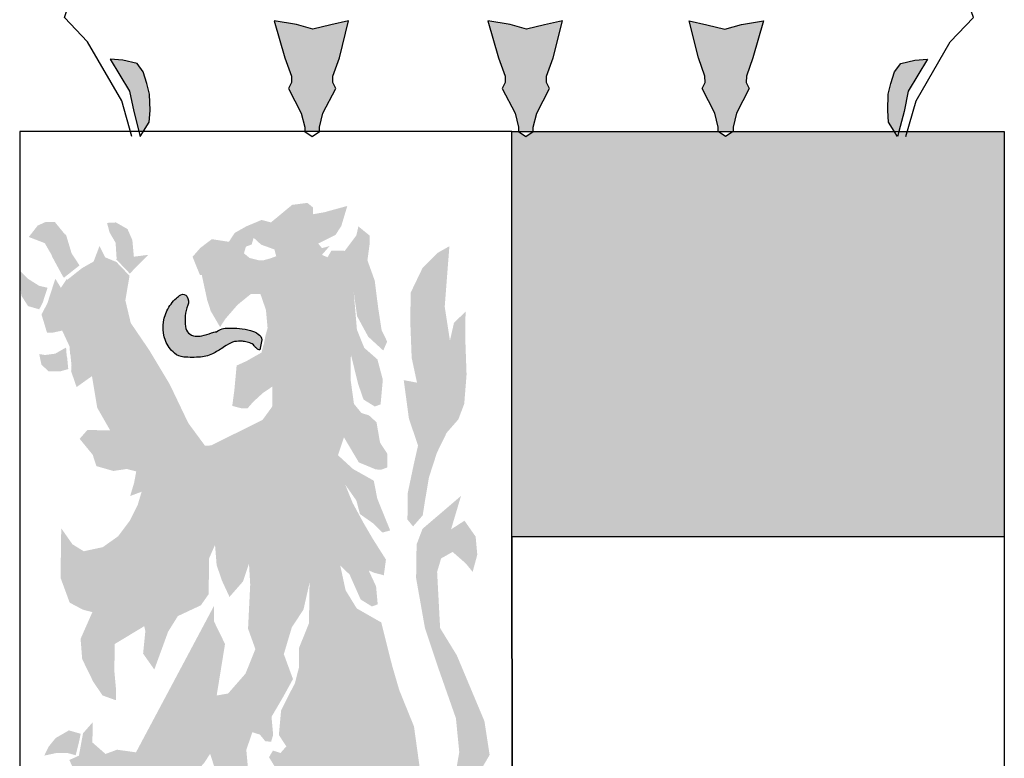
# Model space of a CAD drawing. Extents: x 0 to 182, y 0 to 263.
# Tile 4 of 249: x 66 to 79, y 120 to 130. Entities that reach past the tile are written whole.
import ezdxf

# ---------------------------------------------------------------- set-up
doc = ezdxf.new("R2010")
doc.units = 0
doc.header["$LTSCALE"] = 10
doc.linetypes.add('AUSGEZOGEN', pattern=[0])
doc.layers.get('0').update_dxf_attribs({"linetype": 'CONTINUOUS'})
for name, color, linetype in [('W_013', 8, 'CONTINUOUS'), ('W_ROT', 10, 'CONTINUOUS'), ('W_SCHWARZ', 1, 'CONTINUOUS')]:
    doc.layers.add(name, color=color, linetype=linetype)

# ---------------------------------------------------------------- blocks, each defined once
blk = doc.blocks.new('SZBG_SW2')
at = {"layer": 'W_013'}
h = blk.add_hatch(color=256, dxfattribs=at)
h.paths.add_polyline_path([(-0.2893667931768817, 1.04677686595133), (-0.2942155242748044, 1.053505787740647), (-0.3052596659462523, 1.055928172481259), (-0.3152541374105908, 1.056939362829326), (-0.3001415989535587, 1.031704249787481), (-0.2968404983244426, 1.015704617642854), (-0.2927636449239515, 0.999999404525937), (-0.2893924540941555, 0.9999994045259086), (-0.2847342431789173, 1.007275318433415), (-0.2840366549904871, 1.016685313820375), (-0.2843854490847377, 1.029406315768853), (-0.286478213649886, 1.037770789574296)])
h.paths.add_polyline_path([(-0.135458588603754, 1.057922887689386), (-0.1281845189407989, 1.086996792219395), (-0.1420696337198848, 1.083843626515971), (-0.1562703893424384, 1.080375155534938), (-0.169208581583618, 1.084159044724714), (-0.1865651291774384, 1.086996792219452), (-0.1781827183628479, 1.057922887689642), (-0.1730898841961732, 1.043463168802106), (-0.1730107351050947, 1.038613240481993), (-0.1753497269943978, 1.033725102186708), (-0.1653196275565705, 1.01450279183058), (-0.1625985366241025, 1.003400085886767), (-0.1626558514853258, 0.999999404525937), (-0.1509854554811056, 0.9999994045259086), (-0.1510427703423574, 1.003400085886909), (-0.1483216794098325, 1.014502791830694), (-0.1382915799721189, 1.033725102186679), (-0.1406305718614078, 1.038613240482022), (-0.1405514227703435, 1.043463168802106)])
h.paths.add_polyline_path([(0.03223605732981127, 1.057922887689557), (0.03951012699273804, 1.086996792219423), (0.02562501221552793, 1.083843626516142), (0.01142425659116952, 1.080375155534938), (-0.001513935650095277, 1.084159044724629), (-0.01887048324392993, 1.086996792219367), (-0.01048807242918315, 1.057922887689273), (-0.005395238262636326, 1.043463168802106), (-0.00531608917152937, 1.038613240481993), (-0.00765508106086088, 1.033725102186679), (0.002375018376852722, 1.014502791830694), (0.005096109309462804, 1.003400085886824), (0.005038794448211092, 0.999999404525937), (0.0167091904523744, 0.9999994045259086), (0.01665187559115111, 1.003400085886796), (0.01937296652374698, 1.014502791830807), (0.02940306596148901, 1.033725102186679), (0.02706407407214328, 1.038613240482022), (0.02714322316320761, 1.043463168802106)])
h.paths.add_polyline_path([(0.1890135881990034, 1.057922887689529), (0.1973959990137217, 1.086996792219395), (0.1800394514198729, 1.084159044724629), (0.1671012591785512, 1.080375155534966), (0.1529005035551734, 1.083843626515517), (0.1390153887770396, 1.086996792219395), (0.1462894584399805, 1.057922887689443), (0.1513822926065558, 1.043463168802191), (0.1514614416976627, 1.03861324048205), (0.1491224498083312, 1.033725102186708), (0.1591525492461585, 1.01450279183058), (0.1618736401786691, 1.003400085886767), (0.1618163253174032, 0.9999994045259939), (0.1734867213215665, 0.9999994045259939), (0.173429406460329, 1.003400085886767), (0.1761504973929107, 1.014502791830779), (0.1861805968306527, 1.033725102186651), (0.1838416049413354, 1.038613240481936), (0.1839207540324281, 1.043463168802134)])
h.paths.add_polyline_path([(0.3109724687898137, 1.031704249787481), (0.3260850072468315, 1.056939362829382), (0.3160905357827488, 1.055928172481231), (0.3050463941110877, 1.053505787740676), (0.3001976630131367, 1.046776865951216), (0.2973090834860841, 1.03777078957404), (0.2952163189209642, 1.029406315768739), (0.2948675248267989, 1.016685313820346), (0.2955651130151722, 1.007275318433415), (0.3002233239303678, 0.9999994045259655), (0.3035945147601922, 0.9999994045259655), (0.307671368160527, 1.015704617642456)])
for points in [[(0.3863075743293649, 0.9999994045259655), (0.303594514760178, 0.9999994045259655), (0.3026219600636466, 0.9962528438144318), (0.3002233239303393, 0.9999994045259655), (0.1734867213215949, 0.9999994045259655), (0.167651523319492, 0.9962528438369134), (0.1618163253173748, 0.9999994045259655), (0.0167091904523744, 0.9999994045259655), (0.01087399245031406, 0.9962528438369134), (0.005038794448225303, 0.9999994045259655), (0, 0.9999994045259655), (-6.551204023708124e-12, 0.6824132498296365), (0.3863075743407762, 0.6824132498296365)], [(-0.2991605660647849, 0.8498585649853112), (-0.3033813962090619, 0.8675739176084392), (-0.3001179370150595, 0.8869049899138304), (-0.3097748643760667, 0.8970281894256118), (-0.3098142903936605, 0.897017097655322), (-0.3098179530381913, 0.8970733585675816), (-0.3104071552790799, 0.8976910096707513), (-0.3193073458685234, 0.9013968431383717), (-0.3236575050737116, 0.9102991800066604), (-0.3283083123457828, 0.8980502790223), (-0.337332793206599, 0.8929411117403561), (-0.3490227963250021, 0.8836868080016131), (-0.3493923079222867, 0.8843662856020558), (-0.3539675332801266, 0.8774051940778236), (-0.3583428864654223, 0.8845469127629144), (-0.3645876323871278, 0.8652753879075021), (-0.3671209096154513, 0.8604715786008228), (-0.3691880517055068, 0.8565516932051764), (-0.364915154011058, 0.8423595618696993), (-0.3604407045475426, 0.8422682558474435), (-0.3529564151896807, 0.8438819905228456), (-0.3471685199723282, 0.8314246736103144), (-0.3468332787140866, 0.8260559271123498), (-0.3464614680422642, 0.8247379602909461), (-0.345634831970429, 0.816272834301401), (-0.3459558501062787, 0.8120042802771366), (-0.3416594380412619, 0.7995767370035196), (-0.3295982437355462, 0.8081515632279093), (-0.2845463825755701, 0.8284056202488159)], [(-0.04212326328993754, 0.7741757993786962), (-0.03747077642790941, 0.7864247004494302), (-0.03565177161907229, 0.8093107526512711), (-0.03671327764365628, 0.8393067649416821), (-0.03643446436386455, 0.8586973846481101), (-0.04551101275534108, 0.8500630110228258), (-0.04869553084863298, 0.8360197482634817), (-0.05279039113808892, 0.8625520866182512), (-0.04912382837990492, 0.9100848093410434), (-0.05814998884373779, 0.9049756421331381), (-0.07025989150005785, 0.8928775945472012), (-0.07948760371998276, 0.8736676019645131), (-0.0798151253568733, 0.850749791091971), (-0.07872842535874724, 0.8225183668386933), (-0.07453614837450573, 0.8030364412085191), (-0.08494965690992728, 0.8050094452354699), (-0.08090518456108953, 0.7749519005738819), (-0.07375009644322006, 0.7536498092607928), (-0.07693461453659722, 0.7396065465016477), (-0.08174162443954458, 0.7167820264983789), (-0.08204227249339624, 0.6956288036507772), (-0.07764508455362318, 0.6902496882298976), (-0.07006001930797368, 0.6989158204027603), (-0.0684173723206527, 0.7094616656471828), (-0.06515559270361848, 0.7287927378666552), (-0.05890916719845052, 0.748062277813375), (-0.05122668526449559, 0.7637768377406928)], [(-0.2685196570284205, 0.8016350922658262), (-0.2845463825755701, 0.8284056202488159), (-0.3295982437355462, 0.8081515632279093), (-0.3254781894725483, 0.7833818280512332), (-0.315289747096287, 0.7655453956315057), (-0.3227488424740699, 0.7656942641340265), (-0.3331892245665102, 0.7659026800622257), (-0.3392576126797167, 0.758973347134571), (-0.3289935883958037, 0.7464247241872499), (-0.326136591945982, 0.7375501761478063), (-0.3127619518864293, 0.7337550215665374), (-0.302294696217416, 0.735309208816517), (-0.294862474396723, 0.7333957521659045), (-0.2964782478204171, 0.7246125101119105), (-0.2996157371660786, 0.7140964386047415), (-0.2906147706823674, 0.7174410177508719), (-0.2408600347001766, 0.753473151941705), (-0.2540314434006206, 0.7713691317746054)], [(-0.3090198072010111, 0.68254623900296), (-0.3210810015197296, 0.6739714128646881), (-0.3360445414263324, 0.6707439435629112), (-0.3449195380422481, 0.6762123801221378), (-0.3536954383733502, 0.6887312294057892), (-0.354248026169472, 0.6499499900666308), (-0.3470694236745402, 0.6304105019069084), (-0.3367063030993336, 0.624912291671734), (-0.3292724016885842, 0.6230008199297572), (-0.3385269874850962, 0.6020282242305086), (-0.3372588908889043, 0.5861330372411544), (-0.3285652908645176, 0.5683263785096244), (-0.3212573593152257, 0.5575999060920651), (-0.3108690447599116, 0.5538662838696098), (-0.3107413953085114, 0.5626792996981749), (-0.3120296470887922, 0.5768118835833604), (-0.3117256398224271, 0.5979651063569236), (-0.2885572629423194, 0.6119748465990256), (-0.287709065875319, 0.6080623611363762), (-0.2894541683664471, 0.5904641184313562), (-0.2806816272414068, 0.5779452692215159), (-0.2698095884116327, 0.6077030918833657), (-0.2621758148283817, 0.6198924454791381), (-0.2441486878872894, 0.6283461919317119), (-0.2380551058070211, 0.637042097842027), (-0.237903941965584, 0.6476197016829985), (-0.237652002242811, 0.6652457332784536), (-0.2330247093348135, 0.6757340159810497), (-0.2408600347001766, 0.753473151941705), (-0.2906147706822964, 0.7174410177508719), (-0.2937522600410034, 0.7069269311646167), (-0.299894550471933, 0.6947058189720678)], [(-0.07150279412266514, 0.4944062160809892), (-0.07691277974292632, 0.5333065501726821), (-0.08843986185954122, 0.5617503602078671), (-0.094128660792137, 0.5812600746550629), (-0.1025988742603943, 0.6149301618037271), (-0.1218353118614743, 0.6258968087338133), (-0.1305843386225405, 0.6401762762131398), (-0.1347816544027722, 0.6596582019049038), (-0.1588486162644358, 0.6460337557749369), (-0.1593037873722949, 0.6143049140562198), (-0.1670400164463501, 0.5950631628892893), (-0.1672701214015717, 0.5791977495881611), (-0.1704294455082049, 0.5669190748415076), (-0.1750298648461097, 0.5581953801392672), (-0.1811721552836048, 0.5459762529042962), (-0.1829441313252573, 0.5266154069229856), (-0.177104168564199, 0.5176832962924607), (-0.1816541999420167, 0.512484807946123), (-0.1875949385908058, 0.5143665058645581), (-0.1906551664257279, 0.5091382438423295), (-0.1862831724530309, 0.5019965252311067), (-0.1685583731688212, 0.489299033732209), (-0.1463624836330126, 0.4765102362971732), (-0.131573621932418, 0.4673974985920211), (-0.1242908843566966, 0.4549104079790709), (-0.1154931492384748, 0.4441541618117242), (-0.1079853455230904, 0.4475285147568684), (-0.108035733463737, 0.4440052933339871), (-0.1140772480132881, 0.4388365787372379), (-0.1307388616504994, 0.4215360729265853), (-0.1413824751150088, 0.4076436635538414), (-0.1536435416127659, 0.3849680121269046), (-0.1539475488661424, 0.3638147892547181), (-0.1481075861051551, 0.3548806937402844), (-0.1527080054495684, 0.3461569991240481), (-0.1572613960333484, 0.3409585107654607), (-0.1619105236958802, 0.3287096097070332), (-0.1605970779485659, 0.3163396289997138), (-0.1711130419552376, 0.3112602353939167), (-0.1593323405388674, 0.3004444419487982), (-0.1534671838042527, 0.2932749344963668), (-0.1505849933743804, 0.2861629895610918), (-0.1508906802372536, 0.2650117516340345), (-0.1525602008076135, 0.2527013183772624), (-0.1449734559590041, 0.2613654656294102), (-0.1388311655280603, 0.2735865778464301), (-0.1342021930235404, 0.2840708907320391), (-0.1325091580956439, 0.2981439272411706), (-0.1368324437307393, 0.3088088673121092), (-0.1337722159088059, 0.3140391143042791), (-0.1278314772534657, 0.3121574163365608), (-0.121890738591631, 0.3102737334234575), (-0.1218386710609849, 0.3137989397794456), (-0.1231571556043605, 0.3261689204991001), (-0.1230295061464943, 0.3349819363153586), (-0.127426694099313, 0.3403610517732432), (-0.1273024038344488, 0.3491760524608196), (-0.1184022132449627, 0.3454682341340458), (-0.1151908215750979, 0.3612741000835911), (-0.1193125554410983, 0.3860418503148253), (-0.1103619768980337, 0.3858632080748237), (-0.1077082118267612, 0.3628878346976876), (-0.1123842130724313, 0.3488763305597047), (-0.1111211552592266, 0.3329811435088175), (-0.1067222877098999, 0.3276040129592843), (-0.1127638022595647, 0.3224333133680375), (-0.1159768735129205, 0.3066294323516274), (-0.110110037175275, 0.2994579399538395), (-0.1176447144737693, 0.2943189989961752), (-0.1265432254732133, 0.2980248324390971), (-0.1282362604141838, 0.2839517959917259), (-0.1284411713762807, 0.2698509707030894), (-0.1270471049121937, 0.2627687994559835), (-0.1166839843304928, 0.2572725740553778), (-0.1062436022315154, 0.2570621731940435), (-0.09579986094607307, 0.2568537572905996), (-0.08824166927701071, 0.2637553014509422), (-0.08075905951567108, 0.2653690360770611), (-0.0795463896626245, 0.2459486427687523), (-0.07962197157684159, 0.2406608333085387), (-0.08409642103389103, 0.2407501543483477), (-0.09324687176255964, 0.2268279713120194), (-0.1008823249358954, 0.2146366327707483), (-0.1070027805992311, 0.2041801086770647), (-0.1056355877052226, 0.1953373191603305), (-0.1177202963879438, 0.1849998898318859), (-0.1298553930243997, 0.171137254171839), (-0.1300334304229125, 0.1587970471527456), (-0.1376184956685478, 0.1501328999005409), (-0.145050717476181, 0.1520463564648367), (-0.1464145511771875, 0.1608891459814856), (-0.1552660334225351, 0.1681201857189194), (-0.1598395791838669, 0.1611590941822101), (-0.160672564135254, 0.1592712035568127), (-0.1651915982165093, 0.1507176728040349), (-0.1675002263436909, 0.1472051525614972), (-0.1705067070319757, 0.145502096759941), (-0.1690672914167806, 0.141947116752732), (-0.1571874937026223, 0.13818372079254), (-0.1562249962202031, 0.1332881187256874), (-0.1548439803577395, 0.1263501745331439), (-0.1470494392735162, 0.1168200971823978), (-0.1425985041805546, 0.1149661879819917), (-0.1394895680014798, 0.1237216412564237), (-0.1349630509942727, 0.1271575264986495), (-0.1333976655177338, 0.1324155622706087), (-0.1274317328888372, 0.1322964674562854), (-0.127507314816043, 0.1270086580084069), (-0.1320808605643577, 0.1200475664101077), (-0.1321564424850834, 0.1147577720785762), (-0.1277340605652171, 0.1111432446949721), (-0.1187330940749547, 0.1144898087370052), (-0.1111497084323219, 0.1231539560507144), (-0.1021470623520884, 0.1264985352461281), (-0.1050561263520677, 0.131847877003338), (-0.1034621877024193, 0.1388685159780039), (-0.1034386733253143, 0.1406311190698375), (-0.09888696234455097, 0.1458296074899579), (-0.09145306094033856, 0.1439181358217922), (-0.09153032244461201, 0.1386283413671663), (-0.09309906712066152, 0.1333703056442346), (-0.0872087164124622, 0.1279634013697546), (-0.0826318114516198, 0.1349244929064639), (-0.07658693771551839, 0.1400932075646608), (-0.07206377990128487, 0.1435290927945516), (-0.06902874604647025, 0.1469947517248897), (-0.06892797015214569, 0.1540471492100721), (-0.07186054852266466, 0.1576319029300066), (-0.0747679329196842, 0.1629792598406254), (-0.0746419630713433, 0.1717922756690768), (-0.06394628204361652, 0.1892118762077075), (-0.06071137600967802, 0.2067783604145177), (-0.05653925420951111, 0.1855358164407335), (-0.05064890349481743, 0.1801269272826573), (-0.04319148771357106, 0.179978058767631), (-0.04293786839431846, 0.1976060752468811), (-0.04860147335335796, 0.2188783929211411), (-0.04382301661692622, 0.2399422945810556), (-0.03648989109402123, 0.2309784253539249), (-0.0348220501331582, 0.2432888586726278), (-0.03459362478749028, 0.2591542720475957), (-0.03292578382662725, 0.2714627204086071), (-0.02680868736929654, 0.2819192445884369), (-0.02364768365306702, 0.2941999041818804), (-0.02642909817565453, 0.3083602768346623), (-0.03537799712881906, 0.3085389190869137), (-0.04432689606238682, 0.3087195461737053), (-0.05469169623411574, 0.314215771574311), (-0.06349279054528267, 0.3249720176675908), (-0.06311152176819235, 0.3514150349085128), (-0.05689364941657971, 0.3689219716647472), (-0.05062370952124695, 0.389954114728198), (-0.04733505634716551, 0.4110477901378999), (-0.04847214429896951, 0.4357579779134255), (-0.05127875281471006, 0.4481557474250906), (-0.03916717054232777, 0.4602557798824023), (-0.025466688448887, 0.4793784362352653), (-0.02367119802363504, 0.500501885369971), (-0.01755242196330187, 0.5109564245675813), (-0.02164728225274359, 0.53748876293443), (-0.04328722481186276, 0.5890568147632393), (-0.05640824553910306, 0.6104780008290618), (-0.05875968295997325, 0.6546065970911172), (-0.05562387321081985, 0.6651246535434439), (-0.04659939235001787, 0.6702338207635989), (-0.03628498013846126, 0.6612104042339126), (-0.03086901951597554, 0.654591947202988), (-0.02723362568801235, 0.6680821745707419), (-0.02852187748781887, 0.6822127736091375), (-0.03729609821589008, 0.6947316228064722), (-0.04783557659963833, 0.6878916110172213), (-0.04000025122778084, 0.7141817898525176), (-0.07021286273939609, 0.6883382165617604), (-0.07486367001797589, 0.6760893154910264), (-0.0752432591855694, 0.6496482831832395), (-0.06834179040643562, 0.6107181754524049), (-0.05832970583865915, 0.5805415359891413), (-0.04399601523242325, 0.5396999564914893), (-0.04139263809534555, 0.5131973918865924), (-0.04465441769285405, 0.4938683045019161), (-0.05823228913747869, 0.483560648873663)], [(-0.1790491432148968, 0.5900135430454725), (-0.1727792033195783, 0.6110476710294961), (-0.1636270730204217, 0.6249698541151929), (-0.1588486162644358, 0.6460337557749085), (-0.2063795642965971, 0.6610932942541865), (-0.205417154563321, 0.6446998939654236), (-0.207111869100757, 0.6099738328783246), (-0.2013726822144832, 0.5939893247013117), (-0.2091105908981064, 0.574747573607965), (-0.2227623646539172, 0.5591521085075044), (-0.2037997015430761, 0.5287968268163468), (-0.1978606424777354, 0.5269151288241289), (-0.1934600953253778, 0.5215360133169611), (-0.1889839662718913, 0.5214466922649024), (-0.1874185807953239, 0.5267047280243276), (-0.1887068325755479, 0.5408373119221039), (-0.1795311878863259, 0.5565220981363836), (-0.1718705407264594, 0.5704740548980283)], [(-0.2368693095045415, 0.5118278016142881), (-0.2340123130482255, 0.5029532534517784), (-0.2311553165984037, 0.494080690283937), (-0.2281219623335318, 0.4975463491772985), (-0.2250902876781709, 0.5010120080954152), (-0.2206124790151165, 0.5009226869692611), (-0.2162656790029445, 0.4920183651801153), (-0.2073923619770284, 0.4865499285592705), (-0.2071874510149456, 0.5006527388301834), (-0.2084807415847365, 0.5147853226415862), (-0.2037997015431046, 0.5287968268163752), (-0.222762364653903, 0.5591521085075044), (-0.2317364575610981, 0.5575701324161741), (-0.2251877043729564, 0.5979928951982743), (-0.233884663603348, 0.6157995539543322), (-0.2337066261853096, 0.628137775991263), (-0.2950438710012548, 0.5129929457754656), (-0.3099335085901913, 0.5150552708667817), (-0.3189327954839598, 0.5117087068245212), (-0.3292472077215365, 0.5207321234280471), (-0.3290187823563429, 0.5365975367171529), (-0.3366021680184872, 0.5279314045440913), (-0.3373848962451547, 0.5236853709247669), (-0.3398404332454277, 0.5103649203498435), (-0.3473499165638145, 0.5069885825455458), (-0.3357724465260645, 0.4820719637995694), (-0.3434314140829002, 0.4681180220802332), (-0.3392136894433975, 0.4609057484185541), (-0.3317766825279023, 0.4484892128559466), (-0.3286660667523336, 0.4572426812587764), (-0.3270486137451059, 0.4660279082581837), (-0.3239648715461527, 0.4730187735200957), (-0.3208542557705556, 0.4817722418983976), (-0.3150663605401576, 0.4693129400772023), (-0.3197154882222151, 0.4570640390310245), (-0.3213614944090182, 0.4465181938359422), (-0.3169643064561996, 0.4411390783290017), (-0.3154207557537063, 0.4446345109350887), (-0.3147554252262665, 0.4450107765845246), (-0.3064197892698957, 0.4479810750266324), (-0.3019436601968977, 0.4478917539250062), (-0.2974944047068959, 0.4460398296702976), (-0.297420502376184, 0.4513276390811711), (-0.2958013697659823, 0.4601108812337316), (-0.2971400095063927, 0.4707162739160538), (-0.2955460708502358, 0.4777388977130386), (-0.2895314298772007, 0.481145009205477), (-0.2867248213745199, 0.4687452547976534), (-0.2868507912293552, 0.4599302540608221), (-0.2824250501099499, 0.4563157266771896), (-0.2763835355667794, 0.4614864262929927), (-0.2673842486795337, 0.4648310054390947), (-0.2614166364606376, 0.4647119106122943), (-0.2612671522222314, 0.4752875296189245), (-0.2641476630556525, 0.4823994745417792), (-0.2595976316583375, 0.4875979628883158), (-0.2550727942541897, 0.4910318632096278), (-0.247511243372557, 0.4979334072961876), (-0.2414462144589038, 0.5048667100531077)]]:
    blk.add_hatch(color=256, dxfattribs=at).paths.add_polyline_path(points)
h = blk.add_hatch(color=256, dxfattribs=at)
h.paths.add_polyline_path([(-0.1365233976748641, 0.7460912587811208), (-0.131847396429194, 0.7601047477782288), (-0.1201926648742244, 0.7404739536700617), (-0.1068448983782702, 0.7349161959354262), (-0.1023687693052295, 0.7348288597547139), (-0.09786912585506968, 0.7365001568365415), (-0.09771628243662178, 0.747075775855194), (-0.1035562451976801, 0.7560098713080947), (-0.1063124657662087, 0.7719348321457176), (-0.1122044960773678, 0.7773417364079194), (-0.1181452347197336, 0.7792254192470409), (-0.1240103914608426, 0.7863969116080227), (-0.1267145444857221, 0.8058470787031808), (-0.1264357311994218, 0.8252376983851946), (-0.1208006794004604, 0.8022027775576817), (-0.1164992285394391, 0.7897712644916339), (-0.1076275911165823, 0.7843048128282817), (-0.103127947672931, 0.7859780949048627), (-0.1013576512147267, 0.805338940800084), (-0.1056036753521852, 0.8212916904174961), (-0.1159197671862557, 0.830315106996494), (-0.121682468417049, 0.844537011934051), (-0.1242354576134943, 0.8745627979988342), (-0.1215313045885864, 0.8551126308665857), (-0.1128091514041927, 0.8390685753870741), (-0.1010284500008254, 0.8282527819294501), (-0.09794134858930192, 0.8352456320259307), (-0.1022931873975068, 0.8441479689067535), (-0.1050225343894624, 0.8618355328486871), (-0.1077014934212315, 0.8830483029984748), (-0.1134390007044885, 0.8990328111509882), (-0.1117728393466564, 0.9113412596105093), (-0.1116703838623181, 0.9183916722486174), (-0.1205185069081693, 0.9256227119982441), (-0.1221124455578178, 0.9186020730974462), (-0.1312410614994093, 0.9064424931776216), (-0.1416797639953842, 0.9066509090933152), (-0.1447399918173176, 0.9014226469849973), (-0.1491892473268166, 0.9032765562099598), (-0.143120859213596, 0.9102058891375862), (-0.1491119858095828, 0.9085643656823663), (-0.152044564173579, 0.9121491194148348), (-0.1385187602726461, 0.9189315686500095), (-0.1339452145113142, 0.925892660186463), (-0.1292406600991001, 0.9416687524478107), (-0.1472157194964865, 0.9367382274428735), (-0.1561914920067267, 0.9351542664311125), (-0.1561159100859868, 0.940444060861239), (-0.160539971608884, 0.9440566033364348), (-0.172498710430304, 0.9425341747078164), (-0.1891082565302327, 0.9287628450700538), (-0.1965404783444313, 0.9306723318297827), (-0.2085496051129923, 0.9256227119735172), (-0.2175740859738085, 0.9205155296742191), (-0.2221509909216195, 0.9135544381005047), (-0.2355508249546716, 0.9155869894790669), (-0.2446021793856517, 0.9087152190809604), (-0.2506672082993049, 0.9017819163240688), (-0.2449028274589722, 0.8875619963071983), (-0.2434130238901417, 0.887532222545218), (-0.2392173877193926, 0.8680522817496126), (-0.2363587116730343, 0.8591777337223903), (-0.2290776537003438, 0.8466886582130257), (-0.2247325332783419, 0.8532972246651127), (-0.2154006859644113, 0.8640487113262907), (-0.2048309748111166, 0.8726533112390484), (-0.1973769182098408, 0.8725024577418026), (-0.1930788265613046, 0.8600749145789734), (-0.1917872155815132, 0.845940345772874), (-0.1933174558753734, 0.8403255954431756), (-0.1949261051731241, 0.832490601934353), (-0.194939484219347, 0.8324254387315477), (-0.1951028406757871, 0.8324795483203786), (-0.1965404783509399, 0.8266430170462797), (-0.2085747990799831, 0.8198288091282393), (-0.2160842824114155, 0.8164544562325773), (-0.21785457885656, 0.797093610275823), (-0.21952241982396, 0.7847851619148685), (-0.2120901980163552, 0.7828717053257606), (-0.2076140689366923, 0.7827823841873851), (-0.2030623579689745, 0.7879808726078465), (-0.1955041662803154, 0.794880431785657), (-0.194499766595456, 0.7955658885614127), (-0.18797116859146, 0.8000213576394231), (-0.1881995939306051, 0.7841559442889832), (-0.1958081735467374, 0.7737291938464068), (-0.236091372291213, 0.753810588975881), (-0.2408600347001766, 0.753473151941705), (-0.2330247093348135, 0.6757340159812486), (-0.2317582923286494, 0.6598388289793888), (-0.2274635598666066, 0.6474093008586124), (-0.2216739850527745, 0.6349499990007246), (-0.2110538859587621, 0.6470817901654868), (-0.2063795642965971, 0.6610932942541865), (-0.1588486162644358, 0.6460337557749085), (-0.1347816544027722, 0.6596582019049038), (-0.1274250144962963, 0.6524569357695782), (-0.1187549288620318, 0.6328876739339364), (-0.1098799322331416, 0.6274192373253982), (-0.1053802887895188, 0.629092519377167), (-0.1066685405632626, 0.6432251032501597), (-0.1124581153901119, 0.6556844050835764), (-0.108007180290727, 0.6538324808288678), (-0.1005766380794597, 0.6519190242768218), (-0.0989054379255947, 0.6642274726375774), (-0.1091207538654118, 0.6803013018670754), (-0.1164018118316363, 0.6927903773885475), (-0.1251239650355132, 0.7088344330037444), (-0.1308883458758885, 0.7230563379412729), (-0.1221124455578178, 0.7105374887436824), (-0.1192823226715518, 0.699902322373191), (-0.1089443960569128, 0.6926415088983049), (-0.1015860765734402, 0.6854402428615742), (-0.09559327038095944, 0.6870837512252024), (-0.1013576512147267, 0.7013056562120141), (-0.1056809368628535, 0.7119725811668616), (-0.1084623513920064, 0.726132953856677), (-0.1247410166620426, 0.7352774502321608)])
h.paths.add_polyline_path([(-0.1955041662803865, 0.8989137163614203), (-0.1984888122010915, 0.898975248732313), (-0.2059176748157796, 0.9008867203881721), (-0.2103434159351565, 0.9045012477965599), (-0.2087780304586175, 0.9097592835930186), (-0.2042783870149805, 0.9114325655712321), (-0.2027079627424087, 0.916692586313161), (-0.1968192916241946, 0.9112836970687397), (-0.1864276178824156, 0.9075500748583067), (-0.1850133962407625, 0.9022305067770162), (-0.1895130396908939, 0.9005572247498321)], flags=16)
h = blk.add_hatch(color=256, dxfattribs=at)
h.paths.add_polyline_path([(-0.2979014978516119, 0.9148996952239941), (-0.3017020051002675, 0.9235356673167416), (-0.3107648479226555, 0.9287172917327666), (-0.3177812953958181, 0.9283718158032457), (-0.3157347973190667, 0.9207721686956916), (-0.3110572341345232, 0.9128270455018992), (-0.3102315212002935, 0.9001434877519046), (-0.3108092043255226, 0.9000698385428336), (-0.3101840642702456, 0.8994145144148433), (-0.2998924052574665, 0.8886259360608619), (-0.2854364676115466, 0.903302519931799), (-0.2967090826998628, 0.9018672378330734)])
h.paths.add_polyline_path([(-0.3503086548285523, 0.9187808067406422), (-0.3587101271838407, 0.9290626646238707), (-0.3660189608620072, 0.9290626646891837), (-0.3721582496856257, 0.9262991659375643), (-0.3791745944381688, 0.9173177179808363), (-0.3666036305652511, 0.9124815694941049), (-0.3610490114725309, 0.9028092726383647), (-0.3583591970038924, 0.9043348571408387), (-0.3534606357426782, 0.9065352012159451)])
h.paths.add_polyline_path([(-0.3455750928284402, 0.9045071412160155), (-0.3501068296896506, 0.9195649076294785), (-0.3534606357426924, 0.9065352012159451), (-0.3583591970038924, 0.9043348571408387), (-0.3612760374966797, 0.9026805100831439), (-0.3552587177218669, 0.8916080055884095), (-0.3521722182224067, 0.8859323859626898), (-0.3517801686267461, 0.8865288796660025), (-0.351780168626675, 0.8852114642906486), (-0.3393771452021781, 0.8950302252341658)])
h.paths.add_polyline_path([(-0.36446169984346, 0.8775048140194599), (-0.3709888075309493, 0.8789739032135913), (-0.3797593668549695, 0.8845009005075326), (-0.3858986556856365, 0.8907188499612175), (-0.3861910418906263, 0.8831190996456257), (-0.3850215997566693, 0.8713741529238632), (-0.3797593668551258, 0.8630835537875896), (-0.3709821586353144, 0.8605802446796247), (-0.3682943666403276, 0.865677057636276)])
h.paths.add_polyline_path([(-0.3490626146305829, 0.822667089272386), (-0.3494571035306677, 0.8240654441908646), (-0.3498127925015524, 0.8297616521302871), (-0.3501418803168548, 0.8304699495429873), (-0.3584178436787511, 0.8257760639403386), (-0.3663112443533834, 0.8247397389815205), (-0.3709888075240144, 0.8254305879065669), (-0.3692347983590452, 0.8171399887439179), (-0.3636800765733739, 0.8119584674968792), (-0.35432495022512, 0.8119584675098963), (-0.3481855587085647, 0.8136856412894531)])
h = blk.add_hatch(color=256, dxfattribs=at)
edge = h.paths.add_edge_path()
edge.add_line((-0.1979071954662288, 0.8287500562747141), (-0.1983448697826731, 0.8288247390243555))
edge.add_arc((-0.1976192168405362, 0.8330773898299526), 0.004314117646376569, 221.4361466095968, 260.3165730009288, ccw=False)
edge.add_arc((0.1225340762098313, 1.092509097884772), 0.4163818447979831, 218.742329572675, 219.0441274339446, ccw=False)
edge.add_arc((-0.207532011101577, 0.8276756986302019), 0.00679701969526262, 38.74232957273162, 74.8523272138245)
edge.add_arc((-0.2302230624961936, 0.7438562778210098), 0.09363352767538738, 74.8523272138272, 77.51234479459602)
edge.add_arc((-0.2130017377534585, 0.8216159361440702), 0.01398970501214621, 77.512344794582, 89.67769643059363)
edge.add_arc((-0.2130699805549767, 0.8094845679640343), 0.02612126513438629, 89.67769643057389, 103.7352176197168)
edge.add_arc((-0.2058191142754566, 0.8032415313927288), 0.03436040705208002, 113.0494548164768, 125.3356892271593)
edge.add_arc((-0.268371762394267, 0.8914712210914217), 0.07379370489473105, 297.8612512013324, 305.335689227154, ccw=False)
edge.add_arc((-0.2467094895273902, 0.8504913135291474), 0.02744063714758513, 274.9656443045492, 297.8612512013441, ccw=False)
edge.add_arc((-0.2510018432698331, 0.8967595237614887), 0.07390722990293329, 264.85497750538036, 275.1759996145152, ccw=False)
edge.add_arc((-0.2564426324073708, 0.8363329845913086), 0.01323624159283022, 230.7606170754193, 264.854977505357, ccw=False)
edge.add_arc((-0.250031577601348, 0.8441826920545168), 0.02337130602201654, 200.465152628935, 230.7606170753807, ccw=False)
edge.add_arc((-0.2441061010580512, 0.8463940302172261), 0.02969596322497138, 154.1065558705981, 200.4651526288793, ccw=False)
edge.add_arc((-0.2409974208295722, 0.8448849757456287), 0.03315155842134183, 132.3273373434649, 154.1065558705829, ccw=False)
edge.add_arc((-0.2498159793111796, 0.8545671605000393), 0.0200553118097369, 120.1496490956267, 132.327337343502, ccw=False)
edge.add_arc((-0.2580884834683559, 0.8688095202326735), 0.003584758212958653, 33.07981566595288, 120.14964909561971, ccw=False)
edge.add_arc((-0.2613909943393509, 0.866658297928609), 0.007526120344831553, -22.85331640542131, 33.079815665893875, ccw=False)
edge.add_arc((-0.2309947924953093, 0.85384761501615), 0.02545937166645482, 157.1466835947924, 176.2691867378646)
edge.add_arc((-0.2073145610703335, 0.8523034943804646), 0.04918989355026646, 176.2691867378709, 186.0704249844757)
edge.add_arc((-0.2477600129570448, 0.8480022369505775), 0.008516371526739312, 186.0704249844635, 264.6644816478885)
edge.add_arc((-0.2468043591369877, 0.8582349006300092), 0.01879356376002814, 264.6644816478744, 280.4222314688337)
edge.add_arc((-0.2499436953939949, 0.8753024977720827), 0.03614747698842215, 280.4222314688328, 293.0375350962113)
edge.add_arc((-0.2311823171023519, 0.8311838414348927), 0.01179462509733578, 93.80997420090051, 113.0375350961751, ccw=False)
edge.add_arc((-0.2229400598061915, 0.8301584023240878), 0.01565741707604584, 88.49650314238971, 125.2024210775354, ccw=False)
edge.add_arc((-0.2199183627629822, 0.7893491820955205), 0.05652158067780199, 74.93277338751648, 92.6475827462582, ccw=False)
edge.add_arc((-0.2107480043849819, 0.8234135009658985), 0.0212444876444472, 56.76945146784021, 74.93277338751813, ccw=False)
edge.add_arc((-0.2025737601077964, 0.8358905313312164), 0.006328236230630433, 6.558867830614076, 56.769451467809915, ccw=False)
edge.add_line((-0.1962869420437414, 0.8366133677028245), (-0.1979047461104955, 0.8287310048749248))
edge.add_line((-0.1979047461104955, 0.8287310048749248), (-0.1979071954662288, 0.8287500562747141))
h = blk.add_hatch(color=256, dxfattribs=at)
h.paths.add_polyline_path([(-0.3581097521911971, 0.5242044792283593), (-0.3636958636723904, 0.517303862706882), (-0.3669968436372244, 0.5104032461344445), (-0.3573479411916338, 0.5125034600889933), (-0.3489687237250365, 0.5125034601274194), (-0.3423668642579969, 0.5107032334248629), (-0.3403355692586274, 0.5188040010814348), (-0.3391986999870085, 0.5236736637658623), (-0.3384829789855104, 0.5275562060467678), (-0.3476991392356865, 0.5302050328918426)])
h.paths.add_polyline_path([(-0.3423668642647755, 0.4449971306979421), (-0.3370346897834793, 0.4494975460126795), (-0.3410972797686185, 0.4584983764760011), (-0.3451599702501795, 0.4647990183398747), (-0.3507461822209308, 0.4575983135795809), (-0.354300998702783, 0.4476974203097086), (-0.3558245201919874, 0.4359963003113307), (-0.3535391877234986, 0.4272955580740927), (-0.3510000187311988, 0.4233951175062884), (-0.3474452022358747, 0.4344961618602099)])
h.paths.add_polyline_path([(-0.3030098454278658, 0.4335960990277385), (-0.3025020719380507, 0.4440970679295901), (-0.3085960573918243, 0.444097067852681), (-0.3139541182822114, 0.4425142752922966), (-0.3156928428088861, 0.4418678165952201), (-0.3146900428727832, 0.4317959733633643), (-0.3149439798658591, 0.4233951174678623), (-0.3159596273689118, 0.4167945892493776), (-0.3096117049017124, 0.4191947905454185), (-0.3032637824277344, 0.4257954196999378)])
h.paths.add_polyline_path([(-0.2769996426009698, 0.4472397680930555), (-0.2777324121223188, 0.4417557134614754), (-0.2779767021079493, 0.4368489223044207), (-0.2723584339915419, 0.4394466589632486), (-0.269182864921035, 0.4457966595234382), (-0.2667401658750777, 0.45272382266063), (-0.2672286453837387, 0.4613828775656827), (-0.2740632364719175, 0.4594276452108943), (-0.2781868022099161, 0.4568113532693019)])
at = {"layer": 'W_ROT', "flags": 128}
blk.add_lwpolyline([(-0.1979071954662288, 0.8287500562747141), (-0.1983448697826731, 0.8288247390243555, -0.1712943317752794), (-0.2008534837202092, 0.8302223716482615, -0.001316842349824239), (-0.2022305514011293, 0.8319294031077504, 0.1588764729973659), (-0.2057558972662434, 0.8342365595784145, 0.01160703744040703), (-0.2099767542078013, 0.8352746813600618, 0.05313127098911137), (-0.2129230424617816, 0.8356054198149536, 0.06141454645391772), (-0.2192720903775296, 0.8348588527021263, 0.05366022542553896), (-0.2256920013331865, 0.8312719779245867, -0.0326249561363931), (-0.2338856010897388, 0.8262315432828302, -0.1002346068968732), (-0.2443342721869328, 0.8231536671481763, -0.04506442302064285), (-0.2576296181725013, 0.8231500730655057, -0.1498719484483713), (-0.2648153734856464, 0.8260813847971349, -0.1329642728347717), (-0.2719278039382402, 0.8360112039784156, -0.2050822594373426), (-0.2708208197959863, 0.8593622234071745, -0.09531686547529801), (-0.2633205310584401, 0.8693942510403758, -0.05318525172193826), (-0.2598889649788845, 0.8719093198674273, -0.3993127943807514), (-0.2550847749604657, 0.8707661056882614, -0.2490181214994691), (-0.2544556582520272, 0.8637353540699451, 0.08363182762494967), (-0.2564002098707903, 0.8555042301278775, 0.04279206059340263), (-0.2562286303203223, 0.847101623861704, 0.3570383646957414), (-0.2485519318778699, 0.8395227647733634, 0.06886470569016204), (-0.2434045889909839, 0.8397514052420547, 0.05510030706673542), (-0.2357979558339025, 0.8420378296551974, -0.0840934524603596), (-0.2319660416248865, 0.8429523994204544, -0.1615434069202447), (-0.2225292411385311, 0.845810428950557, -0.077449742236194), (-0.2052254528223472, 0.8439276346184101, -0.07941878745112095), (-0.1991058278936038, 0.841183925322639, -0.2226588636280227), (-0.1962869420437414, 0.8366133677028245), (-0.1979047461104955, 0.8287310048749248)], format="xyb", close=True, dxfattribs=at)
at = {"layer": 'W_SCHWARZ'}
for p, q in [((0, 0.999999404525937), (-0.3863075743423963, 0.9999994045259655)), ((-0.3863075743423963, 0.9999994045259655), (-0.3863075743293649, 0.4565300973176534)), ((0, 0.9999994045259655), (0.3863075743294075, 0.9999994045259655)), ((-6.508571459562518e-12, 0.6824132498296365), (0, 0.999999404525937)), ((0.3863075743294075, 0.9999994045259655), (0.3863075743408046, 0.6824132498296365)), ((1.303135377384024e-11, 0.364827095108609), (-6.508571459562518e-12, 0.6824132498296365)), ((-6.508571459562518e-12, 0.6824132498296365), (0.3863075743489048, 0.6824132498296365))]:
    blk.add_line(p, q, dxfattribs=at)
at = {"layer": 'W_SCHWARZ', "linetype": 'AUSGEZOGEN'}
for p, q in [((-6.508571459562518e-12, 0.6824132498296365), (1.303135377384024e-11, 0.364827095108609)), ((0.3863075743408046, 0.6824132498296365), (0.3863075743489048, 0.4565300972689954))]:
    blk.add_line(p, q, dxfattribs=at)
at = {"layer": 'W_SCHWARZ'}
for points in [[(-0.2982390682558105, 0.9962528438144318), (-0.3062227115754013, 1.024229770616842), (-0.3330387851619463, 1.07055654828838), (-0.3512085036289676, 1.089579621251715), (-0.3435457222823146, 1.111959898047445)], [(0.3090699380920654, 0.9962528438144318), (0.3170535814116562, 1.024229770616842), (0.3438696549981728, 1.07055654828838), (0.3620393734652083, 1.089579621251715), (0.3543765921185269, 1.111959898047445)]]:
    blk.add_lwpolyline(points, dxfattribs=at)
at = {"layer": 'W_SCHWARZ', "flags": 128}
for points in [[(-0.1562703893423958, 1.080375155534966), (-0.1692085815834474, 1.084159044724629), (-0.1865651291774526, 1.086996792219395), (-0.1781827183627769, 1.057922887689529), (-0.1730898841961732, 1.043463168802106), (-0.1730107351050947, 1.038613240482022), (-0.1753497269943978, 1.033725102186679), (-0.1653196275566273, 1.014502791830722), (-0.1625985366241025, 1.003400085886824), (-0.1626558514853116, 0.9999994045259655), (-0.1568206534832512, 0.9962528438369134), (-0.1509854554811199, 0.9999994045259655), (-0.1510427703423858, 1.003400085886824), (-0.1483216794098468, 1.014502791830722), (-0.1382915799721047, 1.033725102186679), (-0.1406305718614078, 1.038613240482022), (-0.1405514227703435, 1.043463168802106), (-0.1354585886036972, 1.057922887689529), (-0.1281845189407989, 1.086996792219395), (-0.1420696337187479, 1.083843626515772)], [(0.01142425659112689, 1.080375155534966), (-0.001513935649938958, 1.084159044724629), (-0.0188704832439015, 1.086996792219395), (-0.01048807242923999, 1.057922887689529), (-0.005395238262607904, 1.043463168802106), (-0.005316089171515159, 1.038613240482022), (-0.007655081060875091, 1.033725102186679), (0.002375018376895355, 1.014502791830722), (0.005096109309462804, 1.003400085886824), (0.005038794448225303, 0.9999994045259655), (0.01087399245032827, 0.9962528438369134), (0.01670919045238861, 0.9999994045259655), (0.01665187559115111, 1.003400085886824), (0.01937296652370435, 1.014502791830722), (0.02940306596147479, 1.033725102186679), (0.02706407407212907, 1.038613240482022), (0.02714322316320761, 1.043463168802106), (0.03223605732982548, 1.057922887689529), (0.03951012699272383, 1.086996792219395), (0.02562501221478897, 1.083843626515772)], [(0.1671012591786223, 1.080375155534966), (0.1800394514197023, 1.084159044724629), (0.1973959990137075, 1.086996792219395), (0.1890135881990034, 1.057922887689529), (0.1839207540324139, 1.043463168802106), (0.1838416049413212, 1.038613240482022), (0.1861805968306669, 1.033725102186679), (0.1761504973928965, 1.014502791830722), (0.173429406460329, 1.003400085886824), (0.1734867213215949, 0.9999994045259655), (0.167651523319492, 0.9962528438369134), (0.1618163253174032, 0.9999994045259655), (0.1618736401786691, 1.003400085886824), (0.1591525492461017, 1.014502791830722), (0.1491224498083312, 1.033725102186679), (0.1514614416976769, 1.038613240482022), (0.1513822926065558, 1.043463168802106), (0.1462894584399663, 1.057922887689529), (0.1390153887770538, 1.086996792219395), (0.1529005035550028, 1.083843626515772)], [(-0.2847342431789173, 1.007275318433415), (-0.2840366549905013, 1.01668531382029), (-0.2843854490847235, 1.029406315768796), (-0.2864782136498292, 1.037770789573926), (-0.2893667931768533, 1.046776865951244), (-0.2942155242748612, 1.053505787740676), (-0.3052596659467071, 1.055928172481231), (-0.3152541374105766, 1.056939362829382), (-0.300141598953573, 1.031704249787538), (-0.2968404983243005, 1.015704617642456), (-0.2917910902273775, 0.9962528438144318)], [(0.295565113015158, 1.007275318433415), (0.2948675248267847, 1.01668531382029), (0.2952163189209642, 1.029406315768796), (0.2973090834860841, 1.037770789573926), (0.3001976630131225, 1.046776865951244), (0.3050463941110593, 1.053505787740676), (0.316090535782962, 1.055928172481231), (0.3260850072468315, 1.056939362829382), (0.3109724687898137, 1.031704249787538), (0.3076713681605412, 1.015704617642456), (0.3026219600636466, 0.9962528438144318)]]:
    blk.add_lwpolyline(points, close=True, dxfattribs=at)

msp = doc.modelspace()

# ---------------------------------------------------------------- block references
at = {"xscale": 17, "yscale": 17, "zscale": 17}
msp.add_blockref('SZBG_SW2', (72.58971067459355, 111.1054759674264), dxfattribs=at)

doc.saveas('drawing.dxf')
